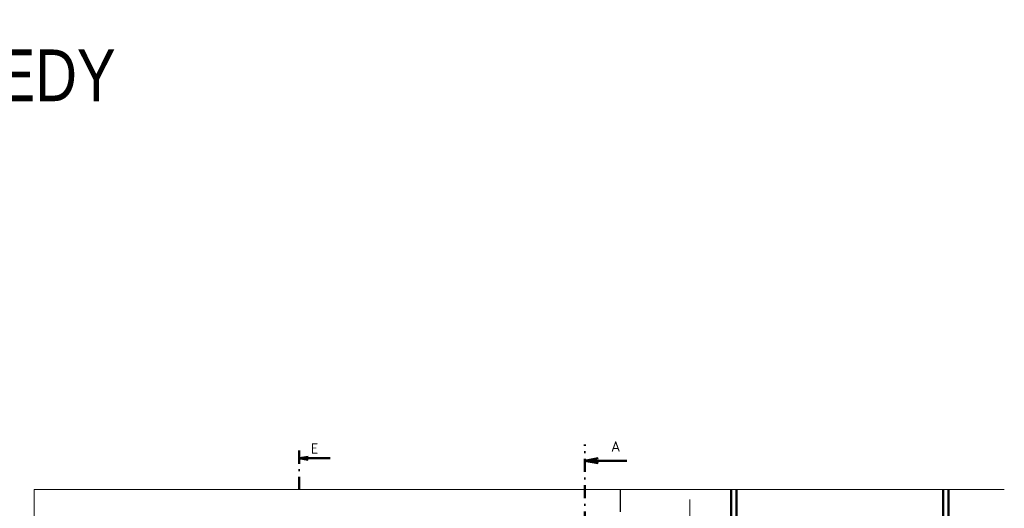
# Model space of a CAD drawing. Header units: millimetres. Extents: x -118752 to 407724, y -73278 to 155058.
# Tile 130 of 256: x 5474 to 24512, y 69104 to 78554. Entities that reach past the tile are written whole.
import ezdxf
from ezdxf.enums import TextEntityAlignment as Align

# ---------------------------------------------------------------- set-up
doc = ezdxf.new("R2010")
doc.units = ezdxf.units.MM
doc.header["$LTSCALE"] = 10
doc.linetypes.add('DASHDOT', pattern=[25.4, 12.7, -6.35, 0, -6.35])
for name, color, linetype, lineweight in [('CKDVERE_OSY', 1, 'Continuous', 18), ('CKPOPIS_POHLED', 3, 'Continuous', 25), ('CKRASTR', 7, 'DASHDOT', 15), ('CKRASTR_POPIS', 3, 'Continuous', 25), ('CKREZY_OZNACENI', 4, 'DASHDOT', 50), ('CKSTENY_PODROVINOU', 7, 'Continuous', 25), ('CKSTENY_REZ', 6, 'Continuous', 50)]:
    doc.layers.add(name, color=color, linetype=linetype, lineweight=lineweight)
doc.styles.add('Arial', font='arial.ttf', dxfattribs={"width": 0.8})
doc.styles.get("Standard").update_dxf_attribs({"font": 'isocpeur.ttf'})
doc.linetypes.add('PRERUSENI', pattern='A,60,[100,CADKON.SHX,S=2.5,R=0,X=0,Y=0],-10', length=70)

msp = doc.modelspace()

# ---------------------------------------------------------------- linework, layer by layer
at = {"layer": 'CKDVERE_OSY'}
msp.add_line((18432.123, 69271.708), (18432.123, 68367.162), dxfattribs=at)
at = {"layer": 'CKRASTR', "linetype": 'PRERUSENI'}
for q in [(5751.371, 67077.219), (24512.283, 69470.282)]:
    msp.add_line((5751.371, 69470.282), q, dxfattribs=at)
at = {"layer": 'CKREZY_OZNACENI', "ltscale": 2}
for p, q in [((16403.79, 68282.829), (16403.79, 70337.669)), ((10876.44, 70221.373), (10876.44, 69471.373))]:
    msp.add_line(p, q, dxfattribs=at)
at = {"layer": 'CKREZY_OZNACENI', "linetype": 'Continuous'}
for p, q in [((10876.44, 70071.373), (11048.782, 70101.762)), ((10876.44, 70071.373), (11476.44, 70071.373)), ((10876.44, 70071.373), (11048.782, 70040.985)), ((16403.79, 70025.164), (16662.302, 70070.747)), ((16403.79, 70025.164), (17216.635, 70025.164)), ((16403.79, 70025.164), (16662.302, 69979.581))]:
    msp.add_line(p, q, dxfattribs=at)
at = {"layer": 'CKSTENY_PODROVINOU'}
msp.add_line((17092.123, 69038.162), (17092.123, 69470.282), dxfattribs=at)
at = {"layer": 'CKSTENY_REZ'}
for p, q in [((19232.123, 68808.162), (19232.123, 69470.282)), ((19332.123, 68808.162), (19332.123, 69470.282)), ((23332.123, 68808.162), (23332.123, 69470.282)), ((23432.123, 68708.162), (23432.123, 69470.282))]:
    msp.add_line(p, q, dxfattribs=at)

# ---------------------------------------------------------------- texts
at = {"layer": 'CKPOPIS_POHLED'}
for s, p in [('E', (11176.44, 70259.932)), ('A', (16998.137, 70300.954))]:
    msp.add_text(s, height=200, dxfattribs=at).set_placement(p, align=Align.MIDDLE_CENTER)
at = {"layer": 'CKRASTR_POPIS', "style": 'Arial', "width": 0.8}
msp.add_text('KAZETOVÉ PODHLEDY', height=1000, dxfattribs=at).set_placement((1117.993, 77601.25), align=Align.MIDDLE)

doc.saveas('drawing.dxf')
